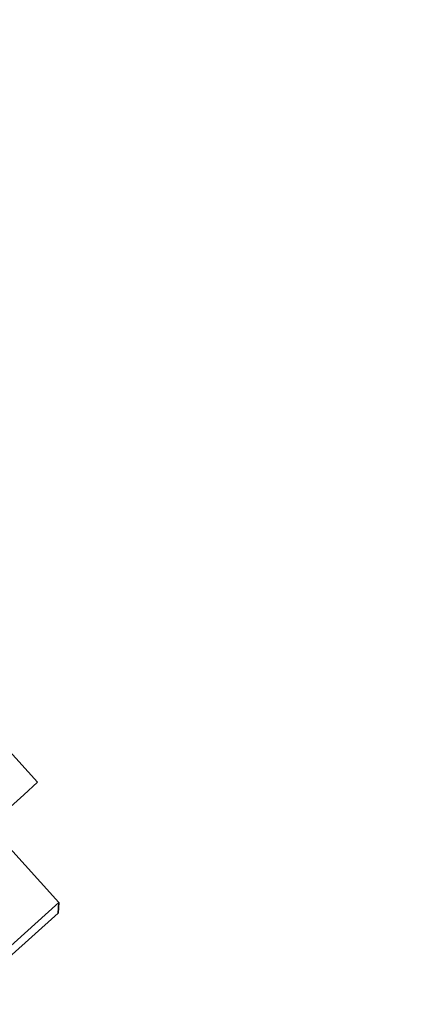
# Model space of a CAD drawing. Extents: x 6.5 to 64.9, y -6 to 65.8.
# Tile 20 of 21: x 27.1 to 28.8, y 57.1 to 61.2. Entities that reach past the tile are written whole.
import ezdxf

# ---------------------------------------------------------------- set-up
doc = ezdxf.new("R2010")
doc.units = 0
doc.header["$MEASUREMENT"] = 0

msp = doc.modelspace()

# ---------------------------------------------------------------- linework, layer by layer
at = {"color": 7, "lineweight": 35}
for p, q in [((27.1704, 57.999), (27.0386, 58.1453)), ((27.1704, 57.999), (27.1119, 57.9463)), ((26.3971, 57.3027), (27.1119, 57.9463)), ((27.2606, 57.4869), (27.0393, 57.7326)), ((27.2606, 57.4869), (27.0265, 57.2761)), ((27.2583, 57.4424), (27.2606, 57.4869)), ((27.2583, 57.4424), (27.0476, 57.2527))]:
    msp.add_line(p, q, dxfattribs=at)
msp.add_circle((17.6348, 50.0753), 11.1545, dxfattribs=at)
for radius, start, end in [(11.1717, 90.00004, 38.52544), (10.2881, 0, 90), (10.2881, 360, 90)]:
    msp.add_arc((17.6348, 50.0753), radius, start, end, dxfattribs=at)

doc.saveas('drawing.dxf')
